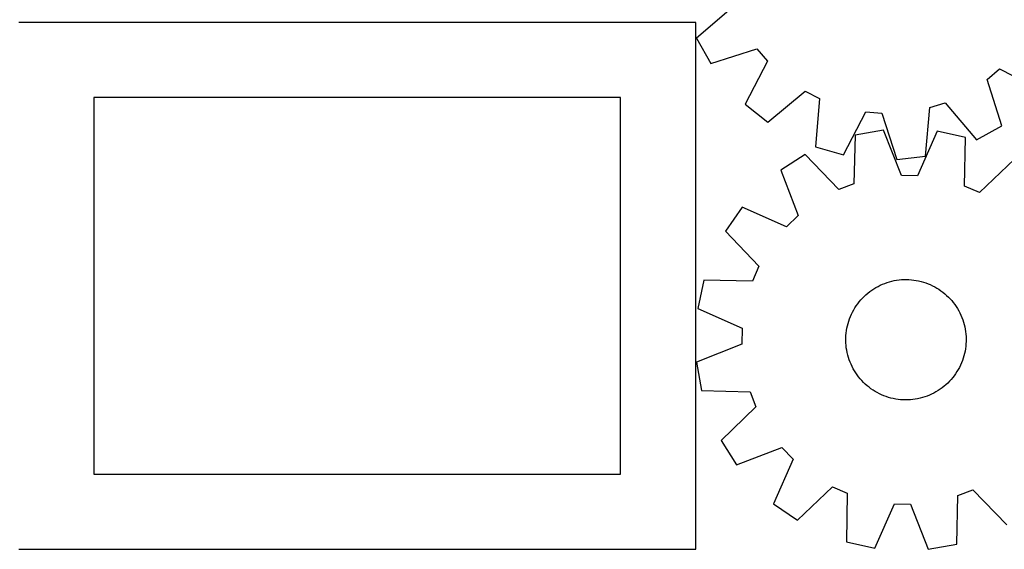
# Model space of a CAD drawing. Header units: millimetres. Extents: x 7 to 1243, y 7 to 1485.
# Tile 2 of 28: x 277 to 670, y 7 to 218. Entities that reach past the tile are written whole.
import ezdxf

# ---------------------------------------------------------------- set-up
doc = ezdxf.new("R2010")
doc.units = ezdxf.units.MM
doc.layers.add('CUT', color=7, linetype='CONTINUOUS', true_color=0x000000)

msp = doc.modelspace()

# ---------------------------------------------------------------- linework, layer by layer
at = {"layer": 'CUT'}
for p, q in [((561.857995, 222.870763), (547.108229, 210.305462)), ((546.721001, 216.534738), (276.721001, 216.534738)), ((546.721001, 6.534738), (546.721001, 216.534738)), ((547.108229, 210.305462), (552.697607, 200.213668)), ((552.697607, 200.213668), (571.173843, 206.050713)), ((571.173843, 206.050713), (575.3266, 201.141813)), ((575.3266, 201.141813), (566.508125, 183.888497)), ((663.022902, 193.824052), (667.931802, 197.976808)), ((667.931802, 197.976808), (685.185118, 189.158333)), ((668.859947, 175.347815), (663.022902, 193.824052)), ((575.534, 176.703857), (590.370076, 189.167133)), ((590.370076, 189.167133), (596.085277, 186.221092)), ((516.721001, 186.534738), (306.721001, 186.534738)), ((306.721001, 186.534738), (306.721001, 36.534738)), ((516.721001, 36.534738), (516.721001, 186.534738)), ((596.085277, 186.221092), (594.540627, 166.906422)), ((566.508125, 183.888497), (575.534, 176.703857)), ((605.62889, 163.722733), (614.566148, 180.91482)), ((614.566148, 180.91482), (620.973707, 180.380145)), ((638.400605, 163.246554), (640.078428, 182.550112)), ((640.078428, 182.550112), (646.202852, 184.508203)), ((646.202852, 184.508203), (658.768153, 169.758437)), ((620.973707, 180.380145), (626.93804, 161.944605)), ((621.683043, 173.591792), (610.322799, 171.584222)), ((628.77485, 155.559912), (621.683043, 173.591792)), ((643.061338, 173.133444), (635.203201, 155.422089)), ((654.325098, 170.640819), (643.061338, 173.133444)), ((658.768153, 169.758437), (668.859947, 175.347815)), ((610.322799, 171.584222), (609.840669, 152.213885)), ((653.976572, 151.267617), (654.325098, 170.640819)), ((594.540627, 166.906422), (605.62889, 163.722733)), ((590.396427, 163.826561), (580.669194, 157.624432)), ((603.848904, 149.881194), (590.396427, 163.826561)), ((626.93804, 161.944605), (638.400605, 163.246554)), ((673.900666, 162.036241), (659.862851, 148.680262)), ((580.669194, 157.624432), (587.636471, 139.544071)), ((635.203201, 155.422089), (628.77485, 155.559912)), ((609.840669, 152.213885), (603.848904, 149.881194)), ((659.862851, 148.680262), (653.976572, 151.267617)), ((565.228355, 142.831795), (558.615016, 133.379324)), ((582.993485, 135.095996), (565.228355, 142.831795)), ((587.636471, 139.544071), (582.993485, 135.095996)), ((558.615016, 133.379324), (571.970995, 119.34151)), ((571.970995, 119.34151), (569.38364, 113.45523)), ((626.877608, 113.776676), (627.847862, 113.908216)), ((627.847862, 113.908216), (628.822674, 114.00007)), ((628.822674, 114.00007), (629.800421, 114.052087)), ((629.800421, 114.052087), (630.779476, 114.06418)), ((630.779476, 114.06418), (631.75821, 114.036329)), ((631.75821, 114.036329), (632.734993, 113.968579)), ((632.734993, 113.968579), (633.7082, 113.861044)), ((550.010438, 113.803756), (547.517813, 102.539996)), ((569.38364, 113.45523), (550.010438, 113.803756)), ((616.956755, 109.819337), (617.773851, 110.358828)), ((617.773851, 110.358828), (618.612272, 110.864541)), ((618.612272, 110.864541), (619.470622, 111.335635)), ((619.470622, 111.335635), (620.347473, 111.771326)), ((620.347473, 111.771326), (621.241366, 112.170889)), ((621.241366, 112.170889), (622.150813, 112.533659)), ((622.150813, 112.533659), (623.074299, 112.859033)), ((623.074299, 112.859033), (624.010289, 113.146467)), ((624.010289, 113.146467), (624.957224, 113.395485)), ((624.957224, 113.395485), (625.913527, 113.605671)), ((625.913527, 113.605671), (626.877608, 113.776676)), ((633.7082, 113.861044), (634.67621, 113.713903)), ((634.67621, 113.713903), (635.637414, 113.527401)), ((635.637414, 113.527401), (636.59021, 113.301848)), ((636.59021, 113.301848), (637.533014, 113.037619)), ((637.533014, 113.037619), (638.464255, 112.735154)), ((638.464255, 112.735154), (639.382384, 112.394957)), ((639.382384, 112.394957), (640.285873, 112.017595)), ((640.285873, 112.017595), (641.173218, 111.603694)), ((641.173218, 111.603694), (642.042942, 111.153944)), ((642.042942, 111.153944), (642.893598, 110.669093)), ((642.893598, 110.669093), (643.723769, 110.149949)), ((643.723769, 110.149949), (644.532075, 109.597375)), ((612.575401, 105.927099), (613.237384, 106.648538)), ((613.237384, 106.648538), (613.928243, 107.342375)), ((613.928243, 107.342375), (614.646827, 108.007455)), ((614.646827, 108.007455), (615.391941, 108.642672)), ((615.391941, 108.642672), (616.162344, 109.246968)), ((616.162344, 109.246968), (616.956755, 109.819337)), ((644.532075, 109.597375), (645.317169, 109.012292)), ((645.317169, 109.012292), (646.077745, 108.395673)), ((646.077745, 108.395673), (646.812537, 107.748544)), ((646.812537, 107.748544), (647.520322, 107.071982)), ((647.520322, 107.071982), (648.199922, 106.367114)), ((648.199922, 106.367114), (648.850206, 105.635113)), ((547.517813, 102.539996), (565.229168, 94.681859)), ((609.7354, 101.949401), (610.237502, 102.789989)), ((610.237502, 102.789989), (610.773472, 103.609398)), ((610.773472, 103.609398), (611.342419, 104.406264)), ((611.342419, 104.406264), (611.943395, 105.17926)), ((611.943395, 105.17926), (612.575401, 105.927099)), ((648.850206, 105.635113), (649.470091, 104.877196)), ((649.470091, 104.877196), (650.058546, 104.094626)), ((650.058546, 104.094626), (650.614592, 103.288706)), ((650.614592, 103.288706), (651.137302, 102.460775)), ((651.137302, 102.460775), (651.625807, 101.612213)), ((607.760121, 97.478835), (608.081519, 98.403713)), ((608.081519, 98.403713), (608.440373, 99.314711)), ((608.440373, 99.314711), (608.836087, 100.210315)), ((608.836087, 100.210315), (609.268003, 101.089032)), ((609.268003, 101.089032), (609.7354, 101.949401)), ((651.625807, 101.612213), (652.079295, 100.744431)), ((652.079295, 100.744431), (652.497009, 99.858875)), ((652.497009, 99.858875), (652.878255, 98.957018)), ((652.878255, 98.957018), (653.222398, 98.04036)), ((565.229168, 94.681859), (565.091345, 88.253508)), ((606.858846, 93.671614), (607.025703, 94.636421)), ((607.025703, 94.636421), (607.231773, 95.59362)), ((607.231773, 95.59362), (607.476715, 96.541618)), ((607.476715, 96.541618), (607.760121, 97.478835)), ((653.222398, 98.04036), (653.528865, 97.110429)), ((653.528865, 97.110429), (653.797147, 96.168771)), ((653.797147, 96.168771), (654.026797, 95.216954)), ((654.026797, 95.216954), (654.217433, 94.256561)), ((654.217433, 94.256561), (654.368736, 93.289193)), ((606.58813, 89.768545), (606.596011, 90.747643)), ((606.596011, 90.747643), (606.643822, 91.725605)), ((606.643822, 91.725605), (606.731482, 92.700803)), ((606.731482, 92.700803), (606.858846, 93.671614)), ((654.368736, 93.289193), (654.480457, 92.316457)), ((654.480457, 92.316457), (654.552407, 91.339975)), ((654.552407, 91.339975), (654.584469, 90.36137)), ((654.584469, 90.36137), (654.576588, 89.382272)), ((565.091345, 88.253508), (547.059465, 81.161701)), ((606.620192, 88.78994), (606.58813, 89.768545)), ((606.692142, 87.813458), (606.620192, 88.78994)), ((606.803863, 86.840723), (606.692142, 87.813458)), ((606.955166, 85.873354), (606.803863, 86.840723)), ((654.313753, 86.458302), (654.146896, 85.493494)), ((654.441117, 87.429112), (654.313753, 86.458302)), ((654.528777, 88.40431), (654.441117, 87.429112)), ((654.576588, 89.382272), (654.528777, 88.40431)), ((607.145802, 84.912962), (606.955166, 85.873354)), ((607.375452, 83.961144), (607.145802, 84.912962)), ((607.643734, 83.019486), (607.375452, 83.961144)), ((607.950201, 82.089555), (607.643734, 83.019486)), ((653.412478, 82.65108), (653.09108, 81.726203)), ((653.695884, 83.588298), (653.412478, 82.65108)), ((653.940826, 84.536295), (653.695884, 83.588298)), ((654.146896, 85.493494), (653.940826, 84.536295)), ((547.059465, 81.161701), (549.067035, 69.801457)), ((608.294344, 81.172897), (607.950201, 82.089555)), ((608.67559, 80.27104), (608.294344, 81.172897)), ((609.093304, 79.385484), (608.67559, 80.27104)), ((609.546792, 78.517702), (609.093304, 79.385484)), ((651.904596, 79.040883), (651.437199, 78.180514)), ((652.336512, 79.9196), (651.904596, 79.040883)), ((652.732226, 80.815204), (652.336512, 79.9196)), ((653.09108, 81.726203), (652.732226, 80.815204)), ((610.035297, 77.66914), (609.546792, 78.517702)), ((610.558007, 76.84121), (610.035297, 77.66914)), ((611.114053, 76.035289), (610.558007, 76.84121)), ((611.702508, 75.252719), (611.114053, 76.035289)), ((612.322393, 74.494802), (611.702508, 75.252719)), ((649.229203, 74.950655), (648.597198, 74.202816)), ((649.83018, 75.723651), (649.229203, 74.950655)), ((650.399127, 76.520517), (649.83018, 75.723651)), ((650.935097, 77.339926), (650.399127, 76.520517)), ((651.437199, 78.180514), (650.935097, 77.339926)), ((612.972677, 73.762801), (612.322393, 74.494802)), ((613.652277, 73.057933), (612.972677, 73.762801)), ((614.360062, 72.381371), (613.652277, 73.057933)), ((615.094854, 71.734242), (614.360062, 72.381371)), ((615.85543, 71.117623), (615.094854, 71.734242)), ((616.640524, 70.53254), (615.85543, 71.117623)), ((645.010255, 70.882947), (644.215844, 70.310578)), ((645.780658, 71.487243), (645.010255, 70.882947)), ((646.525772, 72.12246), (645.780658, 71.487243)), ((647.244356, 72.78754), (646.525772, 72.12246)), ((647.935215, 73.481377), (647.244356, 72.78754)), ((648.597198, 74.202816), (647.935215, 73.481377)), ((549.067035, 69.801457), (568.437372, 69.319327)), ((568.437372, 69.319327), (570.770063, 63.327563)), ((617.44883, 69.979966), (616.640524, 70.53254)), ((618.279001, 69.460822), (617.44883, 69.979966)), ((619.129657, 68.975971), (618.279001, 69.460822)), ((619.999381, 68.526221), (619.129657, 68.975971)), ((620.886726, 68.112321), (619.999381, 68.526221)), ((621.790215, 67.734958), (620.886726, 68.112321)), ((622.708344, 67.394761), (621.790215, 67.734958)), ((623.639585, 67.092296), (622.708344, 67.394761)), ((624.582389, 66.828068), (623.639585, 67.092296)), ((625.535185, 66.602514), (624.582389, 66.828068)), ((637.16231, 66.983448), (636.215375, 66.73443)), ((638.0983, 67.270883), (637.16231, 66.983448)), ((639.021786, 67.596256), (638.0983, 67.270883)), ((639.931233, 67.959026), (639.021786, 67.596256)), ((640.825126, 68.358589), (639.931233, 67.959026)), ((641.701977, 68.79428), (640.825126, 68.358589)), ((642.560327, 69.265374), (641.701977, 68.79428)), ((643.398748, 69.771088), (642.560327, 69.265374)), ((644.215844, 70.310578), (643.398748, 69.771088)), ((570.770063, 63.327563), (556.824696, 49.875085)), ((626.496389, 66.416012), (625.535185, 66.602514)), ((627.464399, 66.268871), (626.496389, 66.416012)), ((628.437606, 66.161336), (627.464399, 66.268871)), ((629.414389, 66.093587), (628.437606, 66.161336)), ((630.393123, 66.065735), (629.414389, 66.093587)), ((631.372178, 66.077828), (630.393123, 66.065735)), ((632.349925, 66.129845), (631.372178, 66.077828)), ((633.324737, 66.221699), (632.349925, 66.129845)), ((634.294991, 66.353239), (633.324737, 66.221699)), ((635.259072, 66.524244), (634.294991, 66.353239)), ((636.215375, 66.73443), (635.259072, 66.524244)), ((556.824696, 49.875085), (563.026825, 40.147852)), ((563.026825, 40.147852), (581.107186, 47.115129)), ((581.107186, 47.115129), (585.555261, 42.472143)), ((585.555261, 42.472143), (577.819462, 24.707014)), ((306.721001, 36.534738), (516.721001, 36.534738)), ((587.271933, 18.093674), (601.309748, 31.449653)), ((601.309748, 31.449653), (607.196027, 28.862298)), ((607.196027, 28.862298), (606.847501, 9.489096)), ((650.8498, 8.545693), (651.33193, 27.91603)), ((651.33193, 27.91603), (657.323695, 30.248721)), ((657.323695, 30.248721), (670.776172, 16.303354)), ((577.819462, 24.707014), (587.271933, 18.093674)), ((618.111261, 6.996471), (625.969398, 24.707826)), ((625.969398, 24.707826), (632.397749, 24.570003)), ((632.397749, 24.570003), (639.489556, 6.538123)), ((606.847501, 9.489096), (618.111261, 6.996471)), ((639.489556, 6.538123), (650.8498, 8.545693)), ((276.721001, 6.534738), (546.721001, 6.534738))]:
    msp.add_line(p, q, dxfattribs=at)

doc.saveas('drawing.dxf')
